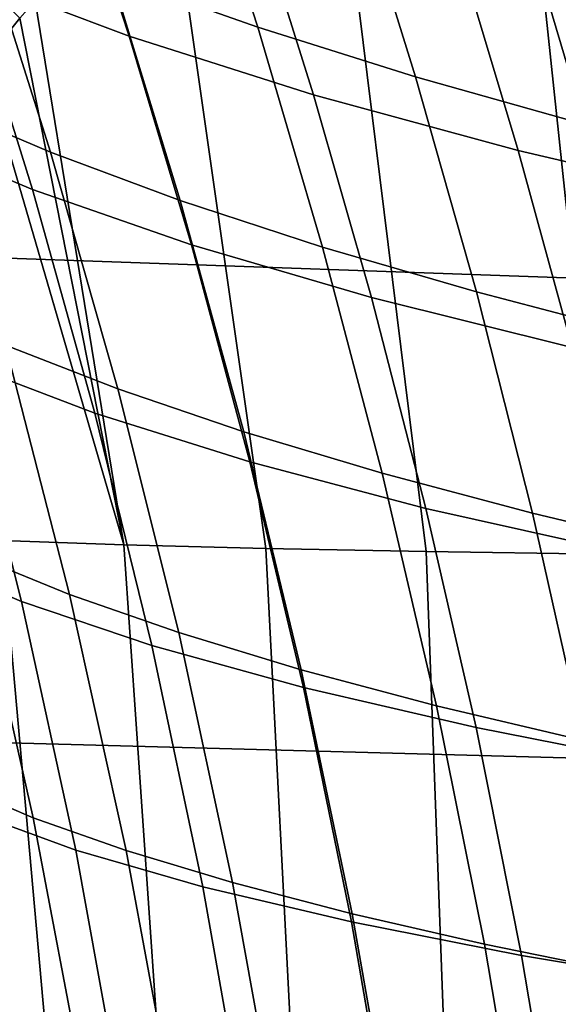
# Model space of a CAD drawing. Header units: metres. Extents: x -25 to 167, y -25 to 25.
# Tile 67 of 135: x 25.28 to 27.2, y 4.33 to 7.82. Entities that reach past the tile are written whole.
import ezdxf

# ---------------------------------------------------------------- set-up
doc = ezdxf.new("R2010")
doc.units = ezdxf.units.M
doc.layers.add('solid_12_061_372_XXX', color=7, linetype='CONTINUOUS')

msp = doc.modelspace()

# ---------------------------------------------------------------- linework, layer by layer
at = {"layer": 'solid_12_061_372_XXX'}
for points in [[(23.17227, 8.760842, 138.868744), (23.051979, 7.052022, 139.361877), (33.411289, 6.687332, 142.068039), (33.516148, 8.315655, 141.63623)], [(25.345737, 8.753614, 88.228539), (25.608099, 7.977958, 88.525841), (26.127604, 7.794972, 87.916458), (25.881157, 8.554052, 87.634537)], [(24.837938, 8.715647, 24.178667), (25.437542, 8.474756, 26.166302), (25.671366, 7.762623, 25.86548), (25.089809, 7.981632, 23.861984)], [(25.881157, 8.554052, 87.634537), (26.127604, 7.794972, 87.916458), (26.688732, 7.619033, 87.330124), (26.457577, 8.36247, 87.062752)], [(25.437542, 8.474756, 26.166302), (26.108839, 8.246198, 28.143801), (26.325819, 7.554536, 27.858002), (25.671366, 7.762623, 25.86548)], [(24.703136, 8.362535, 89.798744), (24.978304, 7.526368, 90.092247), (25.391861, 7.351535, 89.432823), (25.132097, 8.168563, 89.15406)], [(26.457577, 8.36247, 87.062752), (26.688732, 7.619033, 87.330124), (27.289602, 7.449573, 86.771011), (27.073183, 8.178252, 86.517464)], [(26.108839, 8.246198, 28.143801), (26.85207, 8.029673, 30.107796), (27.05331, 7.357107, 29.836174), (26.325819, 7.554536, 27.858002)], [(24.580769, 8.212589, 21.851187), (25.089809, 7.981632, 23.861984), (25.327578, 7.217896, 23.582169), (24.835981, 7.424644, 21.55615)], [(25.132097, 8.168563, 89.15406), (25.391861, 7.351535, 89.432823), (25.852737, 7.179433, 88.790466), (25.608099, 7.977958, 88.525841)], [(27.073183, 8.178252, 86.517464), (27.289602, 7.449573, 86.771011), (27.929987, 7.279891, 86.245255), (27.728117, 7.994147, 86.005325)], [(25.006245, 8.10591, 129.876312), (25.28301, 7.826815, 130.156815), (25.152699, 7.665223, 129.849625)], [(26.85207, 8.029673, 30.107796), (27.667711, 7.824073, 32.054554), (27.854185, 7.169314, 31.796329), (27.05331, 7.357107, 29.836174)], [(25.089809, 7.981632, 23.861984), (25.671366, 7.762623, 25.86548), (25.892876, 7.021581, 25.599939), (25.327578, 7.217896, 23.582169)], [(25.608099, 7.977958, 88.525841), (25.852737, 7.179433, 88.790466), (26.357632, 7.013958, 88.167839), (26.127604, 7.794972, 87.916458)], [(25.28301, 7.826815, 130.156815), (25.337234, 7.888898, 130.276184), (25.652344, 5.956857, 129.923157)], [(25.880674, 7.873648, 131.058563), (26.156441, 5.943969, 130.710175), (25.652344, 5.956857, 129.923157), (25.337234, 7.888898, 130.276184)], [(26.487358, 7.864195, 131.791626), (26.725782, 5.93283, 131.447906), (26.156441, 5.943969, 130.710175), (25.880674, 7.873648, 131.058563)], [(27.150373, 7.856891, 132.467896), (27.355177, 5.923348, 132.131516), (26.725782, 5.93283, 131.447906), (26.487358, 7.864195, 131.791626)], [(27.863926, 7.851414, 133.084137), (28.039183, 5.915428, 132.756775), (27.355177, 5.923348, 132.131516), (27.150373, 7.856891, 132.467896)], [(25.152699, 7.665223, 129.849625), (25.28301, 7.826815, 130.156815), (25.652344, 5.956857, 129.923157)], [(25.671366, 7.762623, 25.86548), (26.325819, 7.554536, 27.858002), (26.532118, 6.834766, 27.605862), (25.892876, 7.021581, 25.599939)], [(26.127604, 7.794972, 87.916458), (26.357632, 7.013958, 88.167839), (26.904608, 6.854595, 87.569031), (26.688732, 7.619033, 87.330124)], [(25.028675, 7.493033, 129.525421), (25.152699, 7.665223, 129.849625), (25.652344, 5.956857, 129.923157), (25.218365, 5.97159, 129.09227)], [(26.688732, 7.619033, 87.330124), (26.904608, 6.854595, 87.569031), (27.491728, 6.700828, 86.998123), (27.289602, 7.449573, 86.771011)], [(26.325819, 7.554536, 27.858002), (27.05331, 7.357107, 29.836174), (27.24535, 6.657223, 29.596565), (26.532118, 6.834766, 27.605862)], [(24.978304, 7.526368, 90.092247), (25.23101, 6.665295, 90.348671), (25.630901, 6.510454, 89.67659), (25.391861, 7.351535, 89.432823)], [(24.835981, 7.424644, 21.55615), (25.327578, 7.217896, 23.582169), (25.548906, 6.423866, 23.339359), (25.07271, 6.605701, 21.29965)], [(25.391861, 7.351535, 89.432823), (25.630901, 6.510454, 89.67659), (26.078211, 6.357738, 89.022217), (25.852737, 7.179433, 88.790466)], [(27.05331, 7.357107, 29.836174), (27.854185, 7.169314, 31.796329), (28.032782, 6.488024, 31.568459), (27.24535, 6.657223, 29.596565)], [(25.327578, 7.217896, 23.582169), (25.892876, 7.021581, 25.599939), (26.099831, 6.250947, 25.369829), (25.548906, 6.423866, 23.339359)], [(25.852737, 7.179433, 88.790466), (26.078211, 6.357738, 89.022217), (26.56987, 6.210664, 88.388443), (26.357632, 7.013958, 88.167839)], [(23.051979, 7.052022, 139.361877), (22.958403, 5.314621, 139.747696), (33.329803, 5.036065, 142.40567), (33.411289, 6.687332, 142.068039)], [(25.892876, 7.021581, 25.599939), (26.532118, 6.834766, 27.605862), (26.725592, 6.086113, 27.387543), (26.099831, 6.250947, 25.369829)], [(26.357632, 7.013958, 88.167839), (26.56987, 6.210664, 88.388443), (27.103897, 6.068774, 87.779228), (26.904608, 6.854595, 87.569031)], [(26.904608, 6.854595, 87.569031), (27.103897, 6.068774, 87.779228), (27.67831, 5.931612, 87.198517), (27.491728, 6.700828, 86.998123)], [(24.878656, 6.826025, 91.033783), (25.118887, 5.918885, 91.264519), (25.459152, 5.779914, 90.567749), (25.23101, 6.665295, 90.348671)], [(26.532118, 6.834766, 27.605862), (27.24535, 6.657223, 29.596565), (27.42613, 5.929174, 29.389147), (26.725592, 6.086113, 27.387543)], [(24.671165, 6.796905, 19.254099), (25.07271, 6.605701, 21.29965), (25.288515, 5.755314, 21.081806), (24.901197, 5.919468, 19.023001)], [(25.23101, 6.665295, 90.348671), (25.459152, 5.779914, 90.567749), (25.84717, 5.645817, 89.885048), (25.630901, 6.510454, 89.67659)], [(25.07271, 6.605701, 21.29965), (25.548906, 6.423866, 23.339359), (25.751461, 5.598967, 23.133688), (25.288515, 5.755314, 21.081806)], [(25.630901, 6.510454, 89.67659), (25.84717, 5.645817, 89.885048), (26.282537, 5.513287, 89.220764), (26.078211, 6.357738, 89.022217)], [(25.548906, 6.423866, 23.339359), (26.099831, 6.250947, 25.369829), (26.289995, 5.450039, 25.175303), (25.751461, 5.598967, 23.133688)], [(26.078211, 6.357738, 89.022217), (26.282537, 5.513287, 89.220764), (26.762407, 5.385431, 88.577919), (26.56987, 6.210664, 88.388443)], [(26.099831, 6.250947, 25.369829), (26.725592, 6.086113, 27.387543), (26.904093, 5.307806, 27.203213), (26.289995, 5.450039, 25.175303)], [(26.56987, 6.210664, 88.388443), (26.762407, 5.385431, 88.577919), (27.284763, 5.261852, 87.960335), (27.103897, 6.068774, 87.779228)], [(26.725592, 6.086113, 27.387543), (27.42613, 5.929174, 29.389147), (27.593599, 5.172114, 29.214098), (26.904093, 5.307806, 27.203213)], [(24.825798, 6.063213, 91.971336), (25.047499, 5.108502, 92.17337), (25.330299, 4.987593, 91.455627), (25.118887, 5.918885, 91.264519)], [(27.103897, 6.068774, 87.779228), (27.284763, 5.261852, 87.960335), (27.847588, 5.142159, 87.371796), (27.67831, 5.931612, 87.198517)], [(25.218365, 5.97159, 129.09227), (25.393391, 4.009439, 128.623489), (25.08033, 4.022675, 127.731461), (24.858969, 5.988261, 128.223526)], [(25.652344, 5.956857, 129.923157), (25.786837, 3.997262, 129.481628), (25.393391, 4.009439, 128.623489), (25.218365, 5.97159, 129.09227)], [(26.156441, 5.943969, 130.710175), (26.256777, 3.98617, 130.298828), (25.786837, 3.997262, 129.481628), (25.652344, 5.956857, 129.923157)], [(26.725782, 5.93283, 131.447906), (26.79874, 3.976192, 131.068497), (26.256777, 3.98617, 130.298828), (26.156441, 5.943969, 130.710175)], [(24.901197, 5.919468, 19.023001), (25.288515, 5.755314, 21.081806), (25.480915, 4.873084, 20.902739), (25.1054, 5.009781, 18.832123)], [(25.118887, 5.918885, 91.264519), (25.330299, 4.987593, 91.455627), (25.660509, 4.870991, 90.749168), (25.459152, 5.779914, 90.567749)], [(27.355177, 5.923348, 132.131516), (27.407743, 3.967354, 131.784607), (26.79874, 3.976192, 131.068497), (26.725782, 5.93283, 131.447906)], [(25.459152, 5.779914, 90.567749), (25.660509, 4.870991, 90.749168), (26.038507, 4.758279, 90.057869), (25.84717, 5.645817, 89.885048)], [(25.288515, 5.755314, 21.081806), (25.751461, 5.598967, 23.133688), (25.932863, 4.742668, 22.965298), (25.480915, 4.873084, 20.902739)], [(25.84717, 5.645817, 89.885048), (26.038507, 4.758279, 90.057869), (26.463625, 4.646639, 89.385735), (26.282537, 5.513287, 89.220764)], [(25.751461, 5.598967, 23.133688), (26.289995, 5.450039, 25.175303), (26.46109, 4.618213, 25.016516), (25.932863, 4.742668, 22.965298)], [(26.282537, 5.513287, 89.220764), (26.463625, 4.646639, 89.385735), (26.933224, 4.538735, 88.735886), (26.762407, 5.385431, 88.577919)], [(26.289995, 5.450039, 25.175303), (26.904093, 5.307806, 27.203213), (27.065437, 4.499108, 27.053038), (26.46109, 4.618213, 25.016516)], [(26.762407, 5.385431, 88.577919), (26.933224, 4.538735, 88.735886), (27.445265, 4.434237, 88.111946), (27.284763, 5.261852, 87.960335)], [(22.958403, 5.314621, 139.747696), (22.891903, 3.555546, 140.024948), (33.271969, 3.367363, 142.648285), (33.329803, 5.036065, 142.40567)], [(26.904093, 5.307806, 27.203213), (27.593599, 5.172114, 29.214098), (27.745653, 4.385234, 29.071596), (27.065437, 4.499108, 27.053038)], [(25.047499, 5.108502, 92.17337), (25.23587, 4.130086, 92.333626), (25.510628, 4.033039, 91.60685), (25.330299, 4.987593, 91.455627)], [(25.1054, 5.009781, 18.832123), (25.480915, 4.873084, 20.902739), (25.646965, 3.959211, 20.762592), (25.280775, 4.068223, 18.681585)], [(25.330299, 4.987593, 91.455627), (25.510628, 4.033039, 91.60685), (25.832867, 3.93929, 90.892647), (25.660509, 4.870991, 90.749168)], [(25.480915, 4.873084, 20.902739), (25.932863, 4.742668, 22.965298), (26.090227, 3.855013, 22.834354), (25.646965, 3.959211, 20.762592)], [(25.660509, 4.870991, 90.749168), (25.832867, 3.93929, 90.892647), (26.202755, 3.848495, 90.194733), (26.038507, 4.758279, 90.057869)], [(26.038507, 4.758279, 90.057869), (26.202755, 3.848495, 90.194733), (26.619383, 3.758352, 89.516792), (26.463625, 4.646639, 89.385735)], [(25.932863, 4.742668, 22.965298), (26.46109, 4.618213, 25.016516), (26.610289, 3.755378, 24.893654), (26.090227, 3.855013, 22.834354)], [(26.46109, 4.618213, 25.016516), (27.065437, 4.499108, 27.053038), (27.206865, 3.659811, 26.937229), (26.610289, 3.755378, 24.893654)], [(26.463625, 4.646639, 89.385735), (26.619383, 3.758352, 89.516792), (27.080303, 3.671053, 88.861961), (26.933224, 4.538735, 88.735886)], [(26.933224, 4.538735, 88.735886), (27.080303, 3.671053, 88.861961), (27.583466, 3.586335, 88.233673), (27.445265, 4.434237, 88.111946)], [(27.065437, 4.499108, 27.053038), (27.745653, 4.385234, 29.071596), (27.879604, 3.568227, 28.961866), (27.206865, 3.659811, 26.937229)]]:
    msp.add_3dface(points, dxfattribs=at)

doc.saveas('drawing.dxf')
